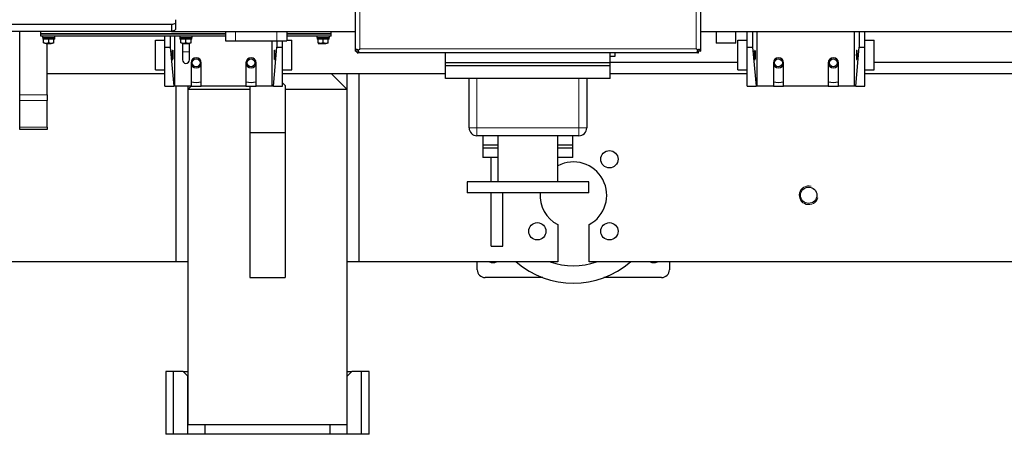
# Model space of a CAD drawing. Header units: millimetres. Extents: x 0 to 29700, y -16 to 21000.
# Tile 72 of 256: x 8309 to 9564, y 8322 to 8851. Entities that reach past the tile are written whole.
import ezdxf

# ---------------------------------------------------------------- set-up
doc = ezdxf.new("R2010")
doc.units = ezdxf.units.MM
doc.layers.add('1', color=7, linetype='Continuous', true_color=0xffffff)

msp = doc.modelspace()

# ---------------------------------------------------------------- linework, layer by layer
at = {"layer": '1', "color": 2, "linetype": 'Continuous', "lineweight": 25}
for p, q in [((8737.013, 8811.094), (8737.013, 10553.49)), ((9177.013, 10553.49), (9177.013, 8811.094)), ((8507.513, 8851.292), (8507.513, 8838.643)), ((8502.423, 8845.292), (8288.013, 8845.292)), ((8502.423, 8845.292), (8502.423, 8836.292)), ((8502.423, 8836.292), (8288.013, 8836.292)), ((8309.013, 8755.434), (8309.013, 8836.291)), ((8336.013, 8833.292), (8336.013, 8836.292)), ((8336.013, 8833.292), (8571.513, 8833.292)), ((8571.513, 8833.292), (8336.013, 8833.292)), ((8336.013, 8830.092), (8336.013, 8833.292)), ((8571.513, 8830.092), (8336.013, 8830.092)), ((8338.013, 8830.092), (8338.013, 8828.492)), ((8338.013, 8828.492), (8354.013, 8828.492)), ((8353.713, 8826.492), (8338.351, 8826.492)), ((8339.513, 8821.572), (8339.513, 8826.492)), ((8346.013, 8821.572), (8346.013, 8826.492)), ((8352.513, 8821.572), (8352.513, 8826.492)), ((8353.713, 8826.492), (8353.713, 8828.492)), ((8354.013, 8828.492), (8354.013, 8830.092)), ((8494.013, 8816.292), (8494.013, 8830.092)), ((8501.013, 8830.092), (8501.013, 8816.292)), ((8502.423, 8836.292), (8571.516, 8836.292)), ((8507.013, 8766.292), (8507.013, 8830.091)), ((8513.013, 8830.092), (8513.013, 8828.492)), ((8513.013, 8828.492), (8529.013, 8828.492)), ((8528.713, 8826.492), (8513.351, 8826.492)), ((8514.513, 8821.572), (8514.513, 8826.492)), ((8521.013, 8821.572), (8521.013, 8826.492)), ((8527.513, 8821.572), (8527.513, 8826.492)), ((8528.713, 8826.492), (8528.713, 8828.492)), ((8529.013, 8828.492), (8529.013, 8830.092)), ((8571.513, 8836.292), (8571.513, 8824.292)), ((8571.513, 8836.292), (8584.321, 8836.292)), ((8584.321, 8836.292), (8636.706, 8836.292)), ((8636.706, 8836.292), (8649.513, 8836.292)), ((8649.513, 8836.292), (8649.513, 8824.292)), ((8649.513, 8833.292), (8706.013, 8833.292)), ((8706.013, 8833.292), (8649.513, 8833.292)), ((8706.013, 8830.092), (8649.513, 8830.092)), ((8649.514, 8836.292), (8737.013, 8836.292)), ((8688.013, 8830.092), (8688.013, 8828.492)), ((8688.013, 8828.492), (8704.013, 8828.492)), ((8703.713, 8826.492), (8688.351, 8826.492)), ((8689.513, 8821.572), (8689.513, 8826.492)), ((8696.013, 8821.572), (8696.013, 8826.492)), ((8702.513, 8821.572), (8702.513, 8826.492)), ((8703.713, 8826.492), (8703.713, 8828.492)), ((8704.013, 8828.492), (8704.013, 8830.092)), ((8706.013, 8833.292), (8706.013, 8836.292)), ((8706.013, 8830.092), (8706.013, 8833.292)), ((9177.038, 8836.292), (10687.008, 8836.292)), ((9197.013, 8836.292), (9197.013, 8821.292)), ((9222.013, 8821.292), (9222.013, 8836.292)), ((9236.513, 8816.292), (9236.513, 8836.292)), ((9243.513, 8836.292), (9243.513, 8816.292)), ((9249.513, 8766.292), (9249.513, 8836.292)), ((9373.513, 8766.292), (9373.513, 8836.292)), ((9379.513, 8836.292), (9379.513, 8816.292)), ((9386.513, 8816.292), (9386.513, 8836.292)), ((8342.763, 8820.992), (8349.263, 8820.992)), ((8344.013, 8755.434), (8344.013, 8820.991)), ((8482.013, 8825.292), (8494.013, 8825.292)), ((8482.013, 8787.292), (8482.013, 8825.292)), ((8494.013, 8816.292), (8501.013, 8816.292)), ((8494.013, 8801.291), (8494.013, 8816.292)), ((8501.013, 8816.292), (8505.559, 8766.292)), ((8516.513, 8820.992), (8516.513, 8810.092)), ((8517.763, 8820.992), (8524.263, 8820.992)), ((8525.513, 8810.092), (8525.513, 8820.992)), ((8571.513, 8824.292), (8584.321, 8824.292)), ((8584.321, 8824.292), (8636.706, 8824.292)), ((8631.013, 8766.292), (8631.013, 8824.291)), ((8632.468, 8766.292), (8637.013, 8816.292)), ((8636.706, 8824.292), (8649.513, 8824.292)), ((8637.013, 8824.292), (8637.013, 8816.292)), ((8637.013, 8816.292), (8644.013, 8816.292)), ((8644.013, 8816.292), (8644.013, 8824.292)), ((8644.013, 8801.291), (8644.013, 8816.292)), ((8649.513, 8825.292), (8656.013, 8825.292)), ((8656.013, 8787.292), (8656.013, 8825.292)), ((8689.513, 8820.992), (8692.763, 8820.992)), ((8692.763, 8820.992), (8699.263, 8820.992)), ((8740.51, 8812.29), (8742.513, 8814.292)), ((8740.511, 8812.288), (8742.513, 8814.292)), ((9173.516, 8812.288), (9171.513, 8814.292)), ((9173.517, 8812.29), (9171.513, 8814.292)), ((9222.013, 8821.292), (9197.013, 8821.292)), ((9224.513, 8825.292), (9236.513, 8825.292)), ((9224.513, 8787.292), (9224.513, 8825.292)), ((9236.513, 8801.291), (9236.513, 8816.292)), ((9236.513, 8816.292), (9243.513, 8816.292)), ((9243.513, 8816.292), (9248.059, 8766.292)), ((9374.968, 8766.292), (9379.513, 8816.292)), ((9379.513, 8816.292), (9386.513, 8816.292)), ((9386.513, 8825.292), (9398.513, 8825.292)), ((9386.513, 8801.291), (9386.513, 8816.292)), ((9398.513, 8787.292), (9398.513, 8825.292)), ((8494.013, 8787.292), (8494.013, 8801.292)), ((8516.513, 8810.092), (8516.513, 8800.092)), ((8525.513, 8800.092), (8525.513, 8810.092)), ((8644.013, 8787.292), (8644.013, 8801.292)), ((8737.013, 8811.094), (8737.229, 8811.094)), ((8737.229, 8811.094), (8739.313, 8811.094)), ((8739.313, 8811.094), (8739.438, 8811.219)), ((8739.315, 8811.092), (8739.44, 8811.217)), ((8739.315, 8809.007), (8739.315, 8811.092)), ((8739.315, 8808.792), (8739.315, 8809.007)), ((9174.711, 8808.792), (8739.315, 8808.792)), ((8852.013, 8796.292), (8852.013, 8808.792)), ((9062.013, 8796.292), (9062.013, 8808.792)), ((9068.013, 8804.292), (9062.013, 8804.292)), ((9068.013, 8808.792), (9068.013, 8804.292)), ((9174.711, 8811.092), (9174.587, 8811.217)), ((9174.713, 8811.094), (9174.588, 8811.219)), ((9174.711, 8809.007), (9174.711, 8811.092)), ((9174.711, 8809.007), (9174.711, 8808.792)), ((9176.798, 8811.094), (9174.713, 8811.094)), ((9176.798, 8811.094), (9177.013, 8811.094)), ((9236.513, 8787.292), (9236.513, 8801.292)), ((9386.513, 8787.292), (9386.513, 8801.292)), ((8527.513, 8796.292), (8527.513, 8766.292)), ((8540.513, 8766.292), (8540.513, 8796.292)), ((8597.513, 8796.292), (8597.513, 8766.292)), ((8610.513, 8766.292), (8610.513, 8796.292)), ((9062.013, 8796.292), (8852.013, 8796.292)), ((8852.013, 8792.292), (8852.013, 8796.292)), ((9062.013, 8796.292), (8852.013, 8796.292)), ((9062.013, 8792.292), (8852.013, 8792.292)), ((8852.013, 8776.292), (8852.013, 8792.292)), ((9062.013, 8792.292), (8852.013, 8792.292)), ((9062.013, 8792.292), (9062.013, 8796.292)), ((9062.013, 8776.292), (9062.013, 8792.292)), ((9062.015, 8797.292), (9224.519, 8797.292)), ((9270.013, 8796.292), (9270.013, 8766.292)), ((9283.013, 8766.292), (9283.013, 8796.292)), ((9340.013, 8796.292), (9340.013, 8766.292)), ((9353.013, 8766.292), (9353.013, 8796.292)), ((9398.526, 8797.292), (9724.013, 8797.292)), ((8494.015, 8782.292), (8344.016, 8782.292)), ((8482.013, 8787.292), (8494.013, 8787.292)), ((8494.013, 8766.292), (8494.013, 8787.292)), ((8852.006, 8782.292), (8644.004, 8782.292)), ((8644.013, 8766.292), (8644.013, 8787.292)), ((8644.013, 8787.292), (8656.013, 8787.292)), ((8726.513, 8762.292), (8706.513, 8782.292)), ((8726.513, 8762.289), (8726.513, 8782.292)), ((8741.513, 8782.292), (8741.513, 8542.292)), ((9062.013, 8776.292), (8852.013, 8776.292)), ((8882.013, 8713.292), (8882.013, 8776.292)), ((9032.013, 8776.292), (9032.013, 8713.292)), ((9236.51, 8782.292), (9061.97, 8782.292)), ((9224.513, 8787.292), (9236.513, 8787.292)), ((9236.513, 8766.292), (9236.513, 8787.292)), ((9723.965, 8782.292), (9386.487, 8782.292)), ((9386.513, 8787.292), (9398.513, 8787.292)), ((9386.513, 8766.292), (9386.513, 8787.292)), ((8494.013, 8766.292), (8505.559, 8766.292)), ((8507.013, 8766.292), (8505.559, 8766.292)), ((8527.513, 8766.292), (8507.013, 8766.292)), ((8508.513, 8542.292), (8508.513, 8766.291)), ((8527.513, 8766.292), (8523.513, 8762.292)), ((8523.513, 8766.291), (8523.513, 8762.289)), ((8527.515, 8766.292), (8540.513, 8766.292)), ((8597.513, 8766.292), (8540.513, 8766.292)), ((8597.513, 8766.292), (8610.512, 8766.292)), ((8602.513, 8766.292), (8602.513, 8707.292)), ((8631.013, 8766.292), (8610.513, 8766.292)), ((8632.468, 8766.292), (8631.013, 8766.292)), ((8632.468, 8766.292), (8644.013, 8766.292)), ((8647.513, 8767.292), (8644.013, 8770.792)), ((8647.513, 8767.292), (8647.513, 8707.292)), ((9236.513, 8766.292), (9248.059, 8766.292)), ((9249.513, 8766.292), (9248.059, 8766.292)), ((9270.013, 8766.292), (9249.513, 8766.292)), ((9270.015, 8766.292), (9283.013, 8766.292)), ((9340.013, 8766.292), (9283.013, 8766.292)), ((9340.013, 8766.292), (9353.012, 8766.292)), ((9373.513, 8766.292), (9353.013, 8766.292)), ((9374.968, 8766.292), (9373.513, 8766.292)), ((9374.968, 8766.292), (9386.513, 8766.292)), ((8309.013, 8748.363), (8309.013, 8755.434)), ((8344.013, 8755.434), (8344.013, 8748.363)), ((8602.512, 8762.292), (8523.513, 8762.292)), ((8523.513, 8762.292), (8523.513, 8334.292)), ((8726.513, 8762.292), (8647.505, 8762.292)), ((8726.513, 8334.292), (8726.513, 8762.292)), ((8309.013, 8714.221), (8309.013, 8748.363)), ((8344.013, 8714.221), (8344.013, 8748.363)), ((8309.013, 8711.292), (8309.013, 8714.221)), ((8344.013, 8714.221), (8344.013, 8711.292)), ((8344.013, 8711.292), (8309.013, 8711.292)), ((8602.513, 8707.292), (8602.513, 8522.292)), ((8602.513, 8707.292), (8647.513, 8707.292)), ((8647.513, 8707.292), (8647.513, 8522.292)), ((9022.013, 8703.292), (8892.013, 8703.292)), ((8899.513, 8703.292), (8899.513, 8691.292)), ((8918.863, 8703.292), (8918.863, 8644.292)), ((8995.163, 8644.292), (8995.163, 8703.292)), ((9014.513, 8691.292), (9014.513, 8703.292)), ((8918.861, 8691.292), (8899.513, 8691.292)), ((8918.861, 8691.292), (8899.513, 8691.292)), ((8899.513, 8691.292), (8899.513, 8687.292)), ((9014.513, 8691.292), (8995.161, 8691.292)), ((9014.513, 8691.292), (8995.161, 8691.292)), ((9014.513, 8687.292), (9014.513, 8691.292)), ((8918.861, 8687.292), (8899.513, 8687.292)), ((8918.861, 8687.292), (8899.513, 8687.292)), ((8899.513, 8687.292), (8899.513, 8675.292)), ((9014.513, 8687.292), (8995.161, 8687.292)), ((9014.513, 8687.292), (8995.161, 8687.292)), ((9014.513, 8675.292), (9014.513, 8687.292)), ((8918.861, 8675.292), (8899.513, 8675.292)), ((8910.013, 8644.29), (8910.013, 8675.292)), ((9014.513, 8675.292), (8995.161, 8675.292)), ((9034.513, 8644.292), (8879.513, 8644.292)), ((8879.513, 8644.292), (8879.513, 8630.292)), ((9034.513, 8630.292), (9034.513, 8644.292)), ((9034.513, 8630.292), (8879.513, 8630.292)), ((8910.013, 8562.292), (8910.013, 8630.292)), ((8925.013, 8562.292), (8925.013, 8630.292)), ((8995.013, 8589.792), (8995.013, 8542.292)), ((9035.013, 8542.292), (9035.013, 8589.792)), ((8910.013, 8562.292), (8925.013, 8562.292)), ((8508.513, 8542.292), (7157.013, 8542.292)), ((8523.513, 8542.292), (8508.513, 8542.292)), ((8741.513, 8542.292), (8726.513, 8542.292)), ((8995.013, 8542.292), (8741.513, 8542.292)), ((8892.513, 8532.292), (8892.513, 8542.294)), ((9724.031, 8542.292), (9035.013, 8542.292)), ((9137.513, 8542.294), (9137.513, 8532.292)), ((8602.513, 8522.292), (8647.513, 8522.292)), ((8976.039, 8522.292), (8902.513, 8522.292)), ((9127.513, 8522.292), (9053.988, 8522.292)), ((8495.561, 8402.292), (8495.486, 8402.292)), ((8495.486, 8402.292), (8495.486, 8322.292)), ((8505.013, 8402.292), (8495.561, 8402.292)), ((8517.513, 8402.292), (8505.013, 8402.292)), ((8505.013, 8322.292), (8505.013, 8402.292)), ((8517.513, 8402.292), (8523.514, 8402.292)), ((8523.513, 8396.292), (8517.513, 8402.292)), ((8726.512, 8402.292), (8732.513, 8402.292)), ((8732.513, 8402.292), (8726.513, 8396.292)), ((8745.013, 8402.292), (8732.513, 8402.292)), ((8754.465, 8402.292), (8745.013, 8402.292)), ((8745.013, 8322.292), (8745.013, 8402.292)), ((8754.541, 8402.292), (8754.465, 8402.292)), ((8754.541, 8322.292), (8754.541, 8402.292)), ((8523.513, 8322.292), (8523.513, 8396.292)), ((8726.513, 8322.292), (8726.513, 8396.292)), ((8726.513, 8334.292), (8523.513, 8334.292)), ((8545.013, 8334.292), (8545.013, 8322.292)), ((8705.013, 8322.292), (8705.013, 8334.292)), ((8495.486, 8322.292), (8495.561, 8322.292)), ((8505.013, 8322.292), (8495.561, 8322.292)), ((8523.513, 8322.292), (8505.013, 8322.292)), ((8545.015, 8322.292), (8523.513, 8322.292)), ((8705.013, 8322.292), (8545.013, 8322.292)), ((8726.513, 8322.292), (8705.012, 8322.292)), ((8745.013, 8322.292), (8726.513, 8322.292)), ((8754.465, 8322.292), (8745.013, 8322.292)), ((8754.465, 8322.292), (8754.541, 8322.292))]:
    msp.add_line(p, q, dxfattribs=at)
at = {"layer": '1', "color": 4, "linetype": 'Continuous', "lineweight": 13}
for p, q in [((8742.513, 10550.292), (8742.513, 8814.292)), ((9171.513, 8814.292), (9171.513, 10550.292)), ((8584.321, 8836.292), (8584.321, 8824.292)), ((8636.706, 8836.292), (8636.706, 8824.292)), ((8742.513, 8814.292), (9171.513, 8814.292)), ((8525.513, 8810.092), (8516.513, 8810.092)), ((8892.013, 8776.292), (8892.013, 8713.292)), ((9022.013, 8713.292), (9022.013, 8776.292)), ((8309.013, 8755.434), (8344.013, 8755.434)), ((8344.013, 8748.363), (8309.013, 8748.363)), ((8309.013, 8714.221), (8344.013, 8714.221)), ((8892.013, 8713.292), (8882.013, 8713.292)), ((8892.013, 8713.292), (8892.013, 8703.292)), ((8892.013, 8713.292), (9022.013, 8713.292)), ((9032.013, 8713.292), (9022.013, 8713.292)), ((9022.013, 8713.292), (9022.013, 8703.292)), ((8495.561, 8402.292), (8495.561, 8322.292)), ((8754.465, 8322.292), (8754.465, 8402.292))]:
    msp.add_line(p, q, dxfattribs=at)
at = {"layer": '1', "color": 2, "linetype": 'Continuous', "lineweight": 25}
for centre, radius in [((8534.013, 8796.292), 5), ((8604.013, 8796.292), 5), ((9276.513, 8796.292), 5), ((9346.513, 8796.292), 5), ((9060.975, 8673.254), 11), ((9315.013, 8627.292), 10.5), ((8969.051, 8581.33), 11), ((9060.975, 8581.33), 11)]:
    msp.add_circle(centre, radius, dxfattribs=at)
for centre, radius, start, end in [((8534.013, 8796.292), 6.5, 0, 180), ((8604.013, 8796.292), 6.5, 0, 180), ((9276.513, 8796.292), 6.5, 0, 180), ((9346.513, 8796.292), 6.5, 0, 180), ((8521.013, 8800.092), 4.5, 180, 0), ((8534.013, 8796.292), 6.5, 180, 0), ((8604.013, 8796.292), 6.5, 180, 0), ((9276.513, 8796.292), 6.5, 180, 0), ((9346.513, 8796.292), 6.5, 180, 0), ((8534.013, 8796.292), 25, 254.930625, 285.069375), ((8604.013, 8796.292), 25, 254.930625, 285.069375), ((9276.513, 8796.292), 25, 254.930625, 285.069375), ((9346.513, 8796.292), 25, 254.930625, 285.069375), ((8892.013, 8713.292), 10, 180, 270), ((9022.013, 8713.292), 10, 270, 0), ((9015.013, 8627.292), 42.5, 298.072487, 117.840717), ((9015.013, 8627.292), 42.5, 175.948243, 241.927513), ((8912.513, 8552.292), 11, 245.385, 294.620625), ((9015.013, 8627.292), 112, 229.365, 310.629375), ((9015.013, 8627.292), 90, 250.8075, 289.186875), ((9117.513, 8552.292), 11, 245.385, 294.620625), ((8902.513, 8532.292), 10, 180, 270), ((9127.513, 8532.292), 10, 270, 0)]:
    msp.add_arc(centre, radius, start, end, dxfattribs=at)
at = {"layer": '1', "color": 4, "linetype": 'Continuous', "lineweight": 13}
msp.add_arc((9315.013, 8627.292), 12, 75, 345, dxfattribs=at)
at = {"layer": '1', "color": 2, "linetype": 'Continuous', "lineweight": 25}
for centre, ratio, start_param, end_param in [((8346.013, 8826.167), 0.17632642, 4.65911705, 4.70494154), ((8346.013, 8830.817), 0.17632708, 4.76566097, 4.81159763), ((8521.013, 8826.167), 0.17632642, 4.65911705, 4.70494154), ((8521.013, 8830.817), 0.17632709, 4.76566097, 4.81159763), ((8696.013, 8826.167), 0.17632642, 4.65911705, 4.70494154), ((8696.013, 8830.817), 0.17632709, 4.76566097, 4.81159763)]:
    msp.add_ellipse(centre, major_axis=(0, -43.669), ratio=ratio, start_param=start_param, end_param=end_param, dxfattribs=at)
for points, knots in [([(8507.513, 8846.232), (8506.665, 8845.927), (8505.817, 8845.691), (8504.12, 8845.373), (8503.272, 8845.292), (8502.423, 8845.292)], [0, 0, 0, 0, 0.5, 0.5, 1, 1, 1, 1]), ([(8507.513, 8838.643), (8507.089, 8838.262), (8506.665, 8837.923), (8505.817, 8837.337), (8505.393, 8837.09), (8504.544, 8836.693), (8504.12, 8836.543), (8503.272, 8836.342), (8502.847, 8836.292), (8502.423, 8836.292)], [0, 0, 0, 0, 0.25, 0.25, 0.5, 0.5, 0.75, 0.75, 1, 1, 1, 1]), ([(8342.763, 8820.992), (8342.486, 8820.992), (8342.211, 8821.006), (8341.663, 8821.059), (8341.391, 8821.098), (8340.579, 8821.25), (8340.044, 8821.395), (8339.513, 8821.572)], [0, 0, 0, 0, 0.25, 0.25, 0.5, 0.5, 1, 1, 1, 1]), ([(8346.013, 8821.572), (8345.482, 8821.395), (8344.947, 8821.25), (8344.136, 8821.098), (8343.864, 8821.059), (8343.316, 8821.006), (8343.041, 8820.992), (8342.763, 8820.992)], [0, 0, 0, 0, 0.5, 0.5, 0.75, 0.75, 1, 1, 1, 1]), ([(8349.263, 8820.992), (8348.986, 8820.992), (8348.711, 8821.006), (8348.163, 8821.059), (8347.891, 8821.098), (8347.079, 8821.25), (8346.544, 8821.395), (8346.013, 8821.572)], [0, 0, 0, 0, 0.25, 0.25, 0.5, 0.5, 1, 1, 1, 1]), ([(8352.513, 8821.572), (8351.982, 8821.395), (8351.447, 8821.25), (8350.636, 8821.098), (8350.364, 8821.059), (8349.816, 8821.006), (8349.541, 8820.992), (8349.263, 8820.992)], [0, 0, 0, 0, 0.5, 0.5, 0.75, 0.75, 1, 1, 1, 1]), ([(8517.763, 8820.992), (8517.486, 8820.992), (8517.211, 8821.006), (8516.663, 8821.059), (8516.391, 8821.098), (8515.579, 8821.25), (8515.044, 8821.395), (8514.513, 8821.572)], [0, 0, 0, 0, 0.25, 0.25, 0.5, 0.5, 1, 1, 1, 1]), ([(8521.013, 8821.572), (8520.482, 8821.395), (8519.947, 8821.25), (8519.136, 8821.098), (8518.864, 8821.059), (8518.316, 8821.006), (8518.041, 8820.992), (8517.763, 8820.992)], [0, 0, 0, 0, 0.5, 0.5, 0.75, 0.75, 1, 1, 1, 1]), ([(8524.263, 8820.992), (8523.986, 8820.992), (8523.711, 8821.006), (8523.163, 8821.059), (8522.891, 8821.098), (8522.079, 8821.25), (8521.544, 8821.395), (8521.013, 8821.572)], [0, 0, 0, 0, 0.25, 0.25, 0.5, 0.5, 1, 1, 1, 1]), ([(8527.513, 8821.572), (8526.982, 8821.395), (8526.447, 8821.25), (8525.636, 8821.098), (8525.364, 8821.059), (8524.816, 8821.006), (8524.541, 8820.992), (8524.263, 8820.992)], [0, 0, 0, 0, 0.5, 0.5, 0.75, 0.75, 1, 1, 1, 1]), ([(8689.513, 8821.572), (8689.513, 8821.395), (8689.513, 8821.25), (8689.513, 8821.098), (8689.513, 8821.059), (8689.513, 8821.006), (8689.513, 8820.992), (8689.513, 8820.992)], [0, 0, 0, 0, 0.50329748, 0.50329748, 0.75494622, 0.75494622, 1, 1, 1, 1]), ([(8692.763, 8820.992), (8692.486, 8820.992), (8692.211, 8821.006), (8691.663, 8821.059), (8691.391, 8821.098), (8690.579, 8821.25), (8690.044, 8821.395), (8689.513, 8821.572)], [0, 0, 0, 0, 0.25, 0.25, 0.5, 0.5, 1, 1, 1, 1]), ([(8696.013, 8821.572), (8695.482, 8821.395), (8694.947, 8821.25), (8694.136, 8821.098), (8693.864, 8821.059), (8693.316, 8821.006), (8693.041, 8820.992), (8692.763, 8820.992)], [0, 0, 0, 0, 0.5, 0.5, 0.75, 0.75, 1, 1, 1, 1]), ([(8699.263, 8820.992), (8698.986, 8820.992), (8698.711, 8821.006), (8698.163, 8821.059), (8697.891, 8821.098), (8697.079, 8821.25), (8696.544, 8821.395), (8696.013, 8821.572)], [0, 0, 0, 0, 0.25, 0.25, 0.5, 0.5, 1, 1, 1, 1]), ([(8702.513, 8821.572), (8701.982, 8821.395), (8701.447, 8821.25), (8700.636, 8821.098), (8700.364, 8821.059), (8699.816, 8821.006), (8699.541, 8820.992), (8699.263, 8820.992)], [0, 0, 0, 0, 0.5, 0.5, 0.75, 0.75, 1, 1, 1, 1]), ([(8503.887, 8806.292), (8503.887, 8806.432), (8503.886, 8806.714), (8503.88, 8807.138), (8503.87, 8807.56), (8503.857, 8807.979), (8503.84, 8808.391), (8503.819, 8808.791), (8503.794, 8809.178), (8503.771, 8809.479), (8503.75, 8809.707), (8503.733, 8809.874), (8503.715, 8810.042), (8503.694, 8810.211), (8503.672, 8810.379), (8503.647, 8810.543), (8503.621, 8810.701), (8503.593, 8810.852), (8503.563, 8810.991), (8503.531, 8811.118), (8503.497, 8811.228), (8503.461, 8811.319), (8503.423, 8811.388), (8503.383, 8811.432), (8503.356, 8811.442), (8503.342, 8811.442), (8503.342, 8811.442)], [0, 0, 0, 0, 0.05186466, 0.10438804, 0.15757419, 0.21142702, 0.2659503, 0.32114765, 0.37702257, 0.43357841, 0.45997307, 0.4879899, 0.51762937, 0.54889185, 0.58177766, 0.61628706, 0.65242028, 0.69017749, 0.72955883, 0.77056444, 0.81319441, 0.85744881, 0.9033277, 0.95083112, 0.99995912, 1, 1, 1, 1]), ([(8503.457, 8801.26), (8503.463, 8801.273), (8503.477, 8801.305), (8503.499, 8801.364), (8503.522, 8801.436), (8503.544, 8801.515), (8503.565, 8801.6), (8503.585, 8801.691), (8503.604, 8801.786), (8503.622, 8801.884), (8503.639, 8801.985), (8503.656, 8802.088), (8503.671, 8802.191), (8503.685, 8802.296), (8503.712, 8802.507), (8503.75, 8802.85), (8503.792, 8803.36), (8503.827, 8803.908), (8503.854, 8804.484), (8503.873, 8805.08), (8503.885, 8805.684), (8503.887, 8806.09), (8503.887, 8806.292)], [0, 0, 0, 0, 0.02620989, 0.06024611, 0.09329657, 0.12536129, 0.1564403, 0.18653365, 0.21564139, 0.24376355, 0.27090021, 0.29705144, 0.32221731, 0.34639791, 0.36959334, 0.46341132, 0.55595664, 0.64724043, 0.73727429, 0.82607034, 0.91364119, 1, 1, 1, 1]), ([(8504.734, 8806.292), (8504.734, 8806.162), (8504.733, 8805.901), (8504.729, 8805.51), (8504.723, 8805.122), (8504.715, 8804.74), (8504.705, 8804.364), (8504.692, 8803.996), (8504.677, 8803.638), (8504.661, 8803.291), (8504.642, 8802.957), (8504.621, 8802.636), (8504.598, 8802.332), (8504.574, 8802.046), (8504.548, 8801.779), (8504.521, 8801.531), (8504.491, 8801.303), (8504.461, 8801.096), (8504.429, 8800.912), (8504.397, 8800.75), (8504.363, 8800.611), (8504.329, 8800.496), (8504.295, 8800.406), (8504.259, 8800.34), (8504.224, 8800.301), (8504.188, 8800.287), (8504.153, 8800.301), (8504.117, 8800.34), (8504.082, 8800.406), (8504.047, 8800.496), (8504.013, 8800.611), (8503.98, 8800.75), (8503.947, 8800.912), (8503.915, 8801.096), (8503.885, 8801.303), (8503.856, 8801.531), (8503.828, 8801.779), (8503.802, 8802.046), (8503.778, 8802.332), (8503.755, 8802.636), (8503.735, 8802.957), (8503.716, 8803.291), (8503.699, 8803.638), (8503.684, 8803.996), (8503.672, 8804.364), (8503.661, 8804.74), (8503.653, 8805.122), (8503.647, 8805.51), (8503.644, 8805.901), (8503.642, 8806.292), (8503.644, 8806.683), (8503.647, 8807.074), (8503.653, 8807.461), (8503.661, 8807.844), (8503.672, 8808.219), (8503.684, 8808.587), (8503.699, 8808.946), (8503.716, 8809.292), (8503.735, 8809.627), (8503.755, 8809.947), (8503.778, 8810.252), (8503.802, 8810.538), (8503.828, 8810.805), (8503.856, 8811.053), (8503.885, 8811.281), (8503.915, 8811.488), (8503.947, 8811.672), (8503.979, 8811.834), (8504.013, 8811.973), (8504.047, 8812.087), (8504.082, 8812.178), (8504.117, 8812.243), (8504.153, 8812.283), (8504.188, 8812.296), (8504.224, 8812.283), (8504.259, 8812.244), (8504.294, 8812.178), (8504.329, 8812.088), (8504.363, 8811.973), (8504.397, 8811.834), (8504.429, 8811.672), (8504.461, 8811.488), (8504.491, 8811.281), (8504.52, 8811.053), (8504.548, 8810.805), (8504.574, 8810.538), (8504.598, 8810.252), (8504.621, 8809.948), (8504.642, 8809.627), (8504.661, 8809.293), (8504.677, 8808.947), (8504.692, 8808.588), (8504.705, 8808.221), (8504.715, 8807.845), (8504.723, 8807.462), (8504.729, 8807.074), (8504.733, 8806.683), (8504.734, 8806.422), (8504.734, 8806.292)], [0, 0, 0, 0, 0.01034559, 0.02072875, 0.03119619, 0.0415707, 0.05195377, 0.06238883, 0.07281224, 0.08320044, 0.09359673, 0.10406556, 0.11446285, 0.12483502, 0.13519662, 0.14560269, 0.15609968, 0.16650244, 0.17691551, 0.18738193, 0.19783702, 0.20825629, 0.21868266, 0.22918042, 0.23960374, 0.24999872, 0.26038014, 0.27080287, 0.28131316, 0.29172545, 0.30214429, 0.31261264, 0.3230658, 0.33347929, 0.34389612, 0.3543806, 0.36478727, 0.37516241, 0.38552116, 0.39591866, 0.40640149, 0.41678511, 0.42717424, 0.43761224, 0.44803508, 0.45841886, 0.46880693, 0.47926396, 0.48964535, 0.49999773, 0.51033661, 0.52071741, 0.53118691, 0.54156097, 0.55194431, 0.56238038, 0.57280516, 0.58319473, 0.59359238, 0.60406271, 0.61446079, 0.62483305, 0.63519465, 0.64560072, 0.65609771, 0.66650047, 0.67691354, 0.68737996, 0.69783505, 0.70825432, 0.7186807, 0.72917845, 0.73960177, 0.74999675, 0.76037817, 0.7708009, 0.78131119, 0.79172349, 0.80214232, 0.81261067, 0.82306383, 0.83347733, 0.84389415, 0.85437864, 0.8647853, 0.87516044, 0.88552033, 0.89591622, 0.90639458, 0.9167765, 0.92716244, 0.93759578, 0.94801742, 0.95840048, 0.96878844, 0.97925266, 0.98964093, 1, 1, 1, 1]), ([(8633.293, 8806.292), (8633.293, 8806.422), (8633.294, 8806.683), (8633.297, 8807.074), (8633.303, 8807.462), (8633.312, 8807.844), (8633.322, 8808.22), (8633.335, 8808.587), (8633.349, 8808.946), (8633.366, 8809.292), (8633.385, 8809.627), (8633.406, 8809.947), (8633.428, 8810.252), (8633.453, 8810.538), (8633.479, 8810.805), (8633.506, 8811.053), (8633.535, 8811.281), (8633.566, 8811.488), (8633.597, 8811.672), (8633.63, 8811.834), (8633.663, 8811.973), (8633.697, 8812.087), (8633.732, 8812.178), (8633.767, 8812.243), (8633.803, 8812.283), (8633.839, 8812.296), (8633.874, 8812.283), (8633.91, 8812.244), (8633.945, 8812.178), (8633.98, 8812.088), (8634.014, 8811.973), (8634.047, 8811.834), (8634.08, 8811.672), (8634.111, 8811.488), (8634.142, 8811.281), (8634.171, 8811.053), (8634.199, 8810.805), (8634.224, 8810.538), (8634.249, 8810.252), (8634.271, 8809.948), (8634.292, 8809.627), (8634.311, 8809.293), (8634.328, 8808.946), (8634.342, 8808.588), (8634.355, 8808.22), (8634.365, 8807.844), (8634.374, 8807.462), (8634.38, 8807.074), (8634.383, 8806.683), (8634.384, 8806.292), (8634.383, 8805.901), (8634.38, 8805.51), (8634.374, 8805.123), (8634.365, 8804.74), (8634.355, 8804.364), (8634.342, 8803.997), (8634.328, 8803.638), (8634.311, 8803.291), (8634.292, 8802.957), (8634.271, 8802.636), (8634.249, 8802.332), (8634.225, 8802.046), (8634.199, 8801.779), (8634.171, 8801.531), (8634.142, 8801.303), (8634.111, 8801.096), (8634.08, 8800.912), (8634.047, 8800.75), (8634.014, 8800.611), (8633.98, 8800.496), (8633.945, 8800.406), (8633.91, 8800.34), (8633.874, 8800.301), (8633.839, 8800.287), (8633.803, 8800.301), (8633.767, 8800.34), (8633.732, 8800.406), (8633.697, 8800.496), (8633.663, 8800.611), (8633.63, 8800.75), (8633.597, 8800.912), (8633.566, 8801.096), (8633.535, 8801.303), (8633.506, 8801.531), (8633.479, 8801.779), (8633.453, 8802.046), (8633.428, 8802.332), (8633.406, 8802.636), (8633.385, 8802.956), (8633.366, 8803.291), (8633.349, 8803.637), (8633.335, 8803.995), (8633.322, 8804.363), (8633.312, 8804.739), (8633.303, 8805.121), (8633.297, 8805.509), (8633.294, 8805.9), (8633.293, 8806.161), (8633.293, 8806.292)], [0, 0, 0, 0, 0.01034559, 0.02072875, 0.03119619, 0.0415707, 0.05195377, 0.06238883, 0.07281224, 0.08320044, 0.09359673, 0.10406556, 0.11446285, 0.12483502, 0.13519662, 0.14560269, 0.15609968, 0.16650244, 0.17691551, 0.18738193, 0.19783702, 0.20825629, 0.21868266, 0.22918042, 0.23960374, 0.24999872, 0.26038014, 0.27080287, 0.28131316, 0.29172545, 0.30214429, 0.31261264, 0.3230658, 0.33347929, 0.34389612, 0.3543806, 0.36478727, 0.37516241, 0.38552116, 0.39591866, 0.40640149, 0.41678511, 0.42717424, 0.43761224, 0.44803508, 0.45841886, 0.46880693, 0.47926396, 0.48964535, 0.49999773, 0.51033661, 0.52071741, 0.53118691, 0.54156097, 0.55194431, 0.56238038, 0.57280516, 0.58319473, 0.59359238, 0.60406271, 0.61446079, 0.62483305, 0.63519465, 0.64560072, 0.65609771, 0.66650047, 0.67691354, 0.68737996, 0.69783505, 0.70825432, 0.7186807, 0.72917845, 0.73960177, 0.74999675, 0.76037817, 0.7708009, 0.78131119, 0.79172349, 0.80214232, 0.81261067, 0.82306383, 0.83347733, 0.84389415, 0.85437864, 0.8647853, 0.87516044, 0.88552033, 0.89591622, 0.90639458, 0.9167765, 0.92716244, 0.93759578, 0.94801742, 0.95840048, 0.96878844, 0.97925266, 0.98964093, 1, 1, 1, 1]), ([(8634.14, 8806.292), (8634.14, 8807.642), (8634.198, 8808.979), (8634.369, 8810.592), (8634.458, 8811.06), (8634.554, 8811.287)], [0, 0, 0, 0, 0.59162846, 0.59162846, 1, 1, 1, 1]), ([(8740.51, 8812.29), (8740.43, 8812.377), (8740.342, 8812.461), (8740.154, 8812.616), (8740.054, 8812.688), (8739.846, 8812.82), (8739.738, 8812.88), (8739.517, 8812.985), (8739.405, 8813.03), (8739.067, 8813.141), (8738.841, 8813.182), (8738.576, 8813.183), (8738.524, 8813.18), (8738.424, 8813.171), (8738.278, 8813.149), (8738.145, 8813.107), (8737.981, 8813.034), (8737.906, 8812.989), (8737.769, 8812.885), (8737.708, 8812.826), (8737.597, 8812.695), (8737.548, 8812.623), (8737.463, 8812.468), (8737.389, 8812.302), (8737.336, 8812.118), (8737.292, 8811.928), (8737.275, 8811.829), (8737.249, 8811.625), (8737.235, 8811.469), (8737.229, 8811.309), (8737.228, 8811.202), (8737.228, 8811.147), (8737.229, 8811.094)], [0, 0, 0, 0, 0.0625, 0.0625, 0.125, 0.125, 0.1875, 0.1875, 0.25, 0.25, 0.375, 0.375, 0.40625, 0.40625, 0.4375, 0.5, 0.5, 0.5625, 0.5625, 0.625, 0.625, 0.6875, 0.6875, 0.75, 0.8125, 0.8125, 0.875, 0.875, 0.9375, 0.96875, 0.96875, 1, 1, 1, 1]), ([(8739.315, 8809.007), (8739.369, 8809.006), (8739.423, 8809.006), (8739.53, 8809.008), (8739.69, 8809.013), (8739.847, 8809.027), (8740.05, 8809.054), (8740.149, 8809.071), (8740.34, 8809.115), (8740.524, 8809.167), (8740.689, 8809.241), (8740.844, 8809.327), (8740.916, 8809.376), (8741.048, 8809.486), (8741.107, 8809.548), (8741.211, 8809.684), (8741.255, 8809.76), (8741.328, 8809.923), (8741.371, 8810.056), (8741.392, 8810.202), (8741.402, 8810.303), (8741.404, 8810.355), (8741.403, 8810.62), (8741.362, 8810.845), (8741.252, 8811.183), (8741.206, 8811.296), (8741.102, 8811.516), (8741.042, 8811.624), (8740.91, 8811.833), (8740.838, 8811.933), (8740.682, 8812.12), (8740.599, 8812.208), (8740.511, 8812.288)], [0, 0, 0, 0, 0.03125, 0.03125, 0.0625, 0.125, 0.125, 0.1875, 0.1875, 0.25, 0.3125, 0.3125, 0.375, 0.375, 0.4375, 0.4375, 0.5, 0.5, 0.5625, 0.59375, 0.59375, 0.625, 0.625, 0.75, 0.75, 0.8125, 0.8125, 0.875, 0.875, 0.9375, 0.9375, 1, 1, 1, 1]), ([(9173.516, 8812.288), (9173.428, 8812.208), (9173.345, 8812.12), (9173.189, 8811.933), (9173.117, 8811.833), (9172.985, 8811.624), (9172.925, 8811.516), (9172.82, 8811.296), (9172.775, 8811.183), (9172.664, 8810.845), (9172.623, 8810.62), (9172.623, 8810.355), (9172.625, 8810.303), (9172.635, 8810.202), (9172.656, 8810.056), (9172.698, 8809.923), (9172.771, 8809.76), (9172.816, 8809.684), (9172.92, 8809.548), (9172.979, 8809.486), (9173.11, 8809.376), (9173.182, 8809.327), (9173.337, 8809.241), (9173.503, 8809.167), (9173.687, 8809.115), (9173.878, 8809.071), (9173.977, 8809.054), (9174.18, 8809.027), (9174.336, 8809.013), (9174.496, 8809.008), (9174.604, 8809.006), (9174.658, 8809.006), (9174.711, 8809.007)], [0, 0, 0, 0, 0.0625, 0.0625, 0.125, 0.125, 0.1875, 0.1875, 0.25, 0.25, 0.375, 0.375, 0.40625, 0.40625, 0.4375, 0.5, 0.5, 0.5625, 0.5625, 0.625, 0.625, 0.6875, 0.6875, 0.75, 0.8125, 0.8125, 0.875, 0.875, 0.9375, 0.96875, 0.96875, 1, 1, 1, 1]), ([(9176.798, 8811.094), (9176.799, 8811.147), (9176.799, 8811.202), (9176.797, 8811.309), (9176.792, 8811.469), (9176.778, 8811.625), (9176.752, 8811.829), (9176.734, 8811.928), (9176.691, 8812.118), (9176.638, 8812.302), (9176.564, 8812.468), (9176.478, 8812.623), (9176.43, 8812.695), (9176.319, 8812.826), (9176.257, 8812.885), (9176.121, 8812.989), (9176.046, 8813.034), (9175.882, 8813.107), (9175.749, 8813.149), (9175.603, 8813.171), (9175.502, 8813.18), (9175.451, 8813.183), (9175.186, 8813.182), (9174.96, 8813.141), (9174.622, 8813.03), (9174.51, 8812.985), (9174.289, 8812.88), (9174.181, 8812.82), (9173.973, 8812.688), (9173.873, 8812.616), (9173.685, 8812.461), (9173.597, 8812.377), (9173.517, 8812.29)], [0, 0, 0, 0, 0.03125, 0.03125, 0.0625, 0.125, 0.125, 0.1875, 0.1875, 0.25, 0.3125, 0.3125, 0.375, 0.375, 0.4375, 0.4375, 0.5, 0.5, 0.5625, 0.59375, 0.59375, 0.625, 0.625, 0.75, 0.75, 0.8125, 0.8125, 0.875, 0.875, 0.9375, 0.9375, 1, 1, 1, 1]), ([(9246.387, 8806.292), (9246.387, 8806.432), (9246.386, 8806.714), (9246.38, 8807.138), (9246.37, 8807.56), (9246.357, 8807.979), (9246.34, 8808.391), (9246.319, 8808.791), (9246.294, 8809.178), (9246.271, 8809.479), (9246.25, 8809.707), (9246.233, 8809.874), (9246.215, 8810.042), (9246.194, 8810.211), (9246.172, 8810.379), (9246.147, 8810.543), (9246.121, 8810.701), (9246.093, 8810.852), (9246.063, 8810.991), (9246.031, 8811.118), (9245.997, 8811.228), (9245.961, 8811.319), (9245.923, 8811.388), (9245.883, 8811.432), (9245.856, 8811.442), (9245.842, 8811.442), (9245.842, 8811.442)], [0, 0, 0, 0, 0.05186466, 0.10438804, 0.15757419, 0.21142702, 0.2659503, 0.32114765, 0.37702257, 0.43357841, 0.45997307, 0.4879899, 0.51762937, 0.54889184, 0.58177765, 0.61628706, 0.65242028, 0.69017748, 0.72955883, 0.77056444, 0.81319441, 0.8574488, 0.9033277, 0.95083112, 0.99995912, 1, 1, 1, 1]), ([(9245.957, 8801.26), (9245.963, 8801.273), (9245.977, 8801.305), (9245.999, 8801.364), (9246.022, 8801.436), (9246.044, 8801.515), (9246.065, 8801.6), (9246.085, 8801.691), (9246.104, 8801.786), (9246.122, 8801.884), (9246.139, 8801.985), (9246.156, 8802.088), (9246.171, 8802.191), (9246.185, 8802.296), (9246.212, 8802.507), (9246.25, 8802.85), (9246.292, 8803.36), (9246.327, 8803.908), (9246.354, 8804.484), (9246.373, 8805.08), (9246.385, 8805.684), (9246.387, 8806.09), (9246.387, 8806.292)], [0, 0, 0, 0, 0.02620989, 0.06024612, 0.09329657, 0.12536129, 0.15644031, 0.18653366, 0.21564139, 0.24376355, 0.27090022, 0.29705144, 0.32221731, 0.34639791, 0.36959334, 0.46341133, 0.55595664, 0.64724043, 0.73727429, 0.82607034, 0.91364119, 1, 1, 1, 1]), ([(9247.234, 8806.292), (9247.234, 8806.162), (9247.233, 8805.901), (9247.229, 8805.51), (9247.223, 8805.122), (9247.215, 8804.74), (9247.205, 8804.364), (9247.192, 8803.996), (9247.177, 8803.638), (9247.161, 8803.291), (9247.142, 8802.957), (9247.121, 8802.636), (9247.098, 8802.332), (9247.074, 8802.046), (9247.048, 8801.779), (9247.021, 8801.531), (9246.991, 8801.303), (9246.961, 8801.096), (9246.929, 8800.912), (9246.897, 8800.75), (9246.863, 8800.611), (9246.829, 8800.496), (9246.795, 8800.406), (9246.759, 8800.34), (9246.724, 8800.301), (9246.688, 8800.287), (9246.653, 8800.301), (9246.617, 8800.34), (9246.582, 8800.406), (9246.547, 8800.496), (9246.513, 8800.611), (9246.48, 8800.75), (9246.447, 8800.912), (9246.415, 8801.096), (9246.385, 8801.303), (9246.356, 8801.531), (9246.328, 8801.779), (9246.302, 8802.046), (9246.278, 8802.332), (9246.255, 8802.636), (9246.235, 8802.957), (9246.216, 8803.291), (9246.199, 8803.638), (9246.184, 8803.996), (9246.172, 8804.364), (9246.161, 8804.74), (9246.153, 8805.122), (9246.147, 8805.51), (9246.144, 8805.901), (9246.142, 8806.292), (9246.144, 8806.683), (9246.147, 8807.074), (9246.153, 8807.461), (9246.161, 8807.844), (9246.172, 8808.219), (9246.184, 8808.587), (9246.199, 8808.946), (9246.216, 8809.292), (9246.235, 8809.627), (9246.255, 8809.947), (9246.278, 8810.252), (9246.302, 8810.538), (9246.328, 8810.805), (9246.356, 8811.053), (9246.385, 8811.281), (9246.415, 8811.488), (9246.447, 8811.672), (9246.479, 8811.834), (9246.513, 8811.973), (9246.547, 8812.087), (9246.582, 8812.178), (9246.617, 8812.243), (9246.653, 8812.283), (9246.688, 8812.296), (9246.724, 8812.283), (9246.759, 8812.244), (9246.794, 8812.178), (9246.829, 8812.088), (9246.863, 8811.973), (9246.897, 8811.834), (9246.929, 8811.672), (9246.961, 8811.488), (9246.991, 8811.281), (9247.02, 8811.053), (9247.048, 8810.805), (9247.074, 8810.538), (9247.098, 8810.252), (9247.121, 8809.948), (9247.142, 8809.627), (9247.161, 8809.293), (9247.177, 8808.947), (9247.192, 8808.588), (9247.205, 8808.221), (9247.215, 8807.845), (9247.223, 8807.462), (9247.229, 8807.074), (9247.233, 8806.683), (9247.234, 8806.422), (9247.234, 8806.292)], [0, 0, 0, 0, 0.01034559, 0.02072875, 0.03119619, 0.0415707, 0.05195377, 0.06238883, 0.07281224, 0.08320044, 0.09359673, 0.10406556, 0.11446285, 0.12483502, 0.13519662, 0.14560269, 0.15609968, 0.16650244, 0.17691551, 0.18738193, 0.19783702, 0.20825629, 0.21868266, 0.22918042, 0.23960374, 0.24999872, 0.26038014, 0.27080287, 0.28131316, 0.29172545, 0.30214429, 0.31261264, 0.3230658, 0.33347929, 0.34389612, 0.3543806, 0.36478727, 0.37516241, 0.38552116, 0.39591866, 0.40640149, 0.41678511, 0.42717424, 0.43761224, 0.44803508, 0.45841886, 0.46880693, 0.47926396, 0.48964535, 0.49999773, 0.51033661, 0.52071741, 0.53118691, 0.54156097, 0.55194431, 0.56238038, 0.57280516, 0.58319473, 0.59359238, 0.60406271, 0.61446079, 0.62483305, 0.63519465, 0.64560072, 0.65609771, 0.66650047, 0.67691354, 0.68737996, 0.69783505, 0.70825432, 0.7186807, 0.72917845, 0.73960177, 0.74999675, 0.76037817, 0.7708009, 0.78131119, 0.79172349, 0.80214232, 0.81261067, 0.82306383, 0.83347733, 0.84389415, 0.85437864, 0.8647853, 0.87516044, 0.88552033, 0.89591622, 0.90639458, 0.9167765, 0.92716244, 0.93759578, 0.94801742, 0.95840048, 0.96878844, 0.97925266, 0.98964093, 1, 1, 1, 1]), ([(9375.793, 8806.292), (9375.793, 8806.422), (9375.794, 8806.683), (9375.797, 8807.074), (9375.803, 8807.462), (9375.812, 8807.844), (9375.822, 8808.22), (9375.835, 8808.587), (9375.849, 8808.946), (9375.866, 8809.292), (9375.885, 8809.627), (9375.906, 8809.947), (9375.928, 8810.252), (9375.953, 8810.538), (9375.979, 8810.805), (9376.006, 8811.053), (9376.035, 8811.281), (9376.066, 8811.488), (9376.097, 8811.672), (9376.13, 8811.834), (9376.163, 8811.973), (9376.197, 8812.087), (9376.232, 8812.178), (9376.267, 8812.243), (9376.303, 8812.283), (9376.339, 8812.296), (9376.374, 8812.283), (9376.41, 8812.244), (9376.445, 8812.178), (9376.48, 8812.088), (9376.514, 8811.973), (9376.547, 8811.834), (9376.58, 8811.672), (9376.611, 8811.488), (9376.642, 8811.281), (9376.671, 8811.053), (9376.699, 8810.805), (9376.724, 8810.538), (9376.749, 8810.252), (9376.771, 8809.948), (9376.792, 8809.627), (9376.811, 8809.293), (9376.828, 8808.946), (9376.842, 8808.588), (9376.855, 8808.22), (9376.865, 8807.844), (9376.874, 8807.462), (9376.88, 8807.074), (9376.883, 8806.683), (9376.884, 8806.292), (9376.883, 8805.901), (9376.88, 8805.51), (9376.874, 8805.123), (9376.865, 8804.74), (9376.855, 8804.364), (9376.842, 8803.997), (9376.828, 8803.638), (9376.811, 8803.291), (9376.792, 8802.957), (9376.771, 8802.636), (9376.749, 8802.332), (9376.725, 8802.046), (9376.699, 8801.779), (9376.671, 8801.531), (9376.642, 8801.303), (9376.611, 8801.096), (9376.58, 8800.912), (9376.547, 8800.75), (9376.514, 8800.611), (9376.48, 8800.496), (9376.445, 8800.406), (9376.41, 8800.34), (9376.374, 8800.301), (9376.339, 8800.287), (9376.303, 8800.301), (9376.267, 8800.34), (9376.232, 8800.406), (9376.197, 8800.496), (9376.163, 8800.611), (9376.13, 8800.75), (9376.097, 8800.912), (9376.066, 8801.096), (9376.035, 8801.303), (9376.006, 8801.531), (9375.979, 8801.779), (9375.953, 8802.046), (9375.928, 8802.332), (9375.906, 8802.636), (9375.885, 8802.956), (9375.866, 8803.291), (9375.849, 8803.637), (9375.835, 8803.995), (9375.822, 8804.363), (9375.812, 8804.739), (9375.803, 8805.121), (9375.797, 8805.509), (9375.794, 8805.9), (9375.793, 8806.161), (9375.793, 8806.292)], [0, 0, 0, 0, 0.01034559, 0.02072875, 0.03119619, 0.0415707, 0.05195377, 0.06238883, 0.07281224, 0.08320044, 0.09359673, 0.10406556, 0.11446285, 0.12483502, 0.13519662, 0.14560269, 0.15609968, 0.16650244, 0.17691551, 0.18738193, 0.19783702, 0.20825629, 0.21868266, 0.22918042, 0.23960374, 0.24999872, 0.26038014, 0.27080287, 0.28131316, 0.29172545, 0.30214429, 0.31261264, 0.3230658, 0.33347929, 0.34389612, 0.3543806, 0.36478727, 0.37516241, 0.38552116, 0.39591866, 0.40640149, 0.41678511, 0.42717424, 0.43761224, 0.44803508, 0.45841886, 0.46880693, 0.47926396, 0.48964535, 0.49999773, 0.51033661, 0.52071741, 0.53118691, 0.54156097, 0.55194431, 0.56238038, 0.57280516, 0.58319473, 0.59359238, 0.60406271, 0.61446079, 0.62483305, 0.63519465, 0.64560072, 0.65609771, 0.66650047, 0.67691354, 0.68737996, 0.69783505, 0.70825432, 0.7186807, 0.72917845, 0.73960177, 0.74999675, 0.76037817, 0.7708009, 0.78131119, 0.79172349, 0.80214232, 0.81261067, 0.82306383, 0.83347733, 0.84389415, 0.85437864, 0.8647853, 0.87516044, 0.88552033, 0.89591622, 0.90639458, 0.9167765, 0.92716244, 0.93759578, 0.94801742, 0.95840048, 0.96878844, 0.97925266, 0.98964093, 1, 1, 1, 1]), ([(9376.64, 8806.292), (9376.64, 8807.642), (9376.698, 8808.979), (9376.869, 8810.592), (9376.958, 8811.06), (9377.054, 8811.287)], [0, 0, 0, 0, 0.59162846, 0.59162846, 1, 1, 1, 1])]:
    msp.add_open_spline(points, degree=3, knots=knots, dxfattribs=at)

doc.saveas('drawing.dxf')
